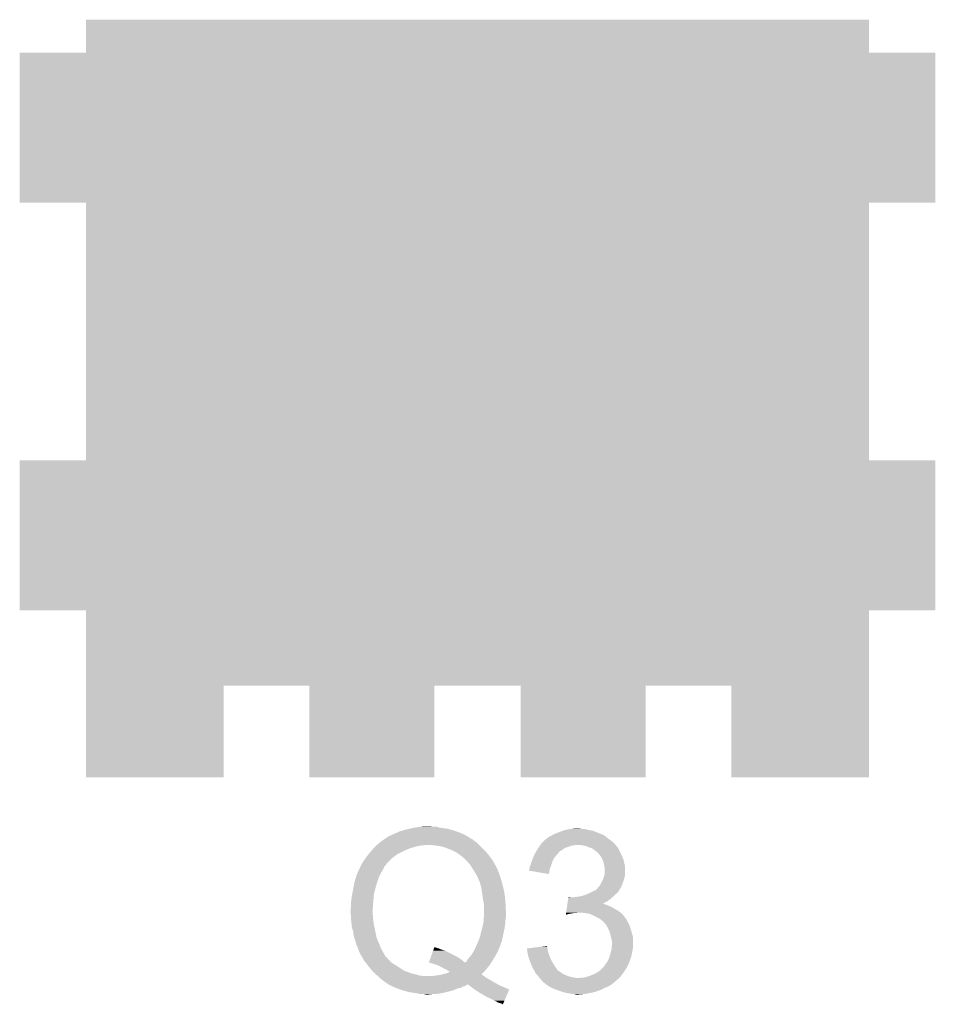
# Model space of a CAD drawing. Extents: x -1.4 to 24.2, y -3.9 to 53.4.
# Tile 30 of 33: x 11.9 to 17.4, y 36.3 to 42.2. Entities that reach past the tile are written whole.
import ezdxf

# ---------------------------------------------------------------- set-up
doc = ezdxf.new("R2010")
doc.units = 0
doc.layers.get('0').update_dxf_attribs({"linetype": 'CONTINUOUS'})
doc.layers.add('BLDC_FOC_CLICK_V100_GTO', color=11, linetype='CONTINUOUS')
doc.layers.add('BLDC_FOC_CLICK_V100_GTS', color=8, linetype='CONTINUOUS')

# ---------------------------------------------------------------- blocks, each defined once
blk = doc.blocks.new('RECTANGLE_53')
blk.add_solid([(0.41275, 0.32639), (0.41275, -0.32639), (-0.41275, 0.32639), (-0.41275, -0.32639)])
blk = doc.blocks.new('RECTANGLE_55')
blk.add_solid([(0.37592, 0.32639), (0.37592, -0.32639), (-0.37592, 0.32639), (-0.37592, -0.32639)])
blk = doc.blocks.new('RECTANGLE_56')
blk.add_solid([(2.35077, 2.00025), (2.35077, -2.00025), (-2.35077, 2.00025), (-2.35077, -2.00025)])
blk = doc.blocks.new('RECTANGLE_57')
blk.add_solid([(0.25019, 0.45085), (0.25019, -0.45085), (-0.25019, 0.45085), (-0.25019, -0.45085)])

msp = doc.modelspace()

# ---------------------------------------------------------------- linework, layer by layer
at = {"layer": 'BLDC_FOC_CLICK_V100_GTO'}
for points in [[(14.08684, 37.3126), (14.107162, 37.32276), (14.53134, 37.3126), (14.51102, 37.32276)], [(14.107162, 37.32276), (14.1224, 37.32784), (14.51102, 37.32276), (14.497476, 37.32784)], [(14.1224, 37.32784), (14.137642, 37.335462), (14.497476, 37.32784), (14.477154, 37.335462)], [(14.137642, 37.335462), (14.146532, 37.338002), (14.477154, 37.335462), (14.47038, 37.338002)], [(14.146532, 37.338002), (14.1732, 37.34562), (14.47038, 37.338002), (14.444476, 37.34562)], [(14.1732, 37.34562), (14.19479, 37.3507), (14.444476, 37.34562), (14.427202, 37.3507)], [(14.19479, 37.3507), (14.21638, 37.35578), (14.427202, 37.3507), (14.391642, 37.35578)], [(14.21638, 37.35578), (14.230772, 37.35832), (14.391642, 37.35578), (14.373862, 37.35832)], [(14.230772, 37.35832), (14.259546, 37.363398), (14.373862, 37.35832), (14.358622, 37.363398)], [(14.259546, 37.363398), (14.259558, 37.3634), (14.358622, 37.363398), (14.333222, 37.3634)], [(14.259558, 37.3634), (14.284958, 37.36594), (14.333222, 37.3634), (14.323062, 37.36594)], [(15.063042, 37.31768), (15.067276, 37.32022), (15.351764, 37.31768), (15.345414, 37.32022)], [(15.067276, 37.32022), (15.09522, 37.33038), (15.345414, 37.32022), (15.32001, 37.33038)], [(15.09522, 37.33038), (15.115026, 37.337998), (15.32001, 37.33038), (15.300962, 37.337998)], [(15.115026, 37.337998), (15.128242, 37.34308), (15.300962, 37.337998), (15.27556, 37.34308)], [(15.128242, 37.34308), (15.15364, 37.34816), (15.27556, 37.34308), (15.25524, 37.34816)], [(15.15364, 37.34816), (15.16634, 37.3507), (15.25524, 37.34816), (15.23492, 37.3507)], [(15.16634, 37.3507), (15.184122, 37.35324), (15.23492, 37.3507), (15.219682, 37.35324)], [(14.001402, 37.25418), (14.025414, 37.274498), (14.61516, 37.25418), (14.592302, 37.274498)], [(14.025414, 37.274498), (14.02842, 37.27704), (14.592302, 37.274498), (14.588066, 37.27704)], [(14.02842, 37.27704), (14.036036, 37.282118), (14.588066, 37.27704), (14.579602, 37.282118)], [(14.036036, 37.282118), (14.047462, 37.289736), (14.579602, 37.282118), (14.571978, 37.289736)], [(14.047462, 37.289736), (14.051278, 37.29228), (14.571978, 37.289736), (14.564356, 37.29228)], [(14.051278, 37.29228), (14.058898, 37.29736), (14.564356, 37.29228), (14.55674, 37.29736)], [(14.058898, 37.29736), (14.062706, 37.299898), (14.55674, 37.29736), (14.554196, 37.299898)], [(14.062706, 37.299898), (14.066522, 37.302442), (14.554196, 37.299898), (14.54962, 37.302442)], [(14.066522, 37.302442), (14.069062, 37.30498), (14.54962, 37.302442), (14.545052, 37.30498)], [(14.069062, 37.30498), (14.071606, 37.304984), (14.545052, 37.30498), (14.545046, 37.304984)], [(14.071606, 37.304984), (14.079216, 37.31006), (14.545046, 37.304984), (14.535912, 37.31006)], [(14.079216, 37.31006), (14.08684, 37.3126), (14.535912, 37.31006), (14.53134, 37.3126)], [(14.986002, 37.259262), (14.99108, 37.26434), (15.429776, 37.259262), (15.425422, 37.26434)], [(14.99108, 37.26434), (15.00632, 37.27958), (15.425422, 37.26434), (15.40764, 37.27958)], [(15.00632, 37.27958), (15.016484, 37.289742), (15.40764, 37.27958), (15.393414, 37.289742)], [(15.016484, 37.289742), (15.021552, 37.29228), (15.393414, 37.289742), (15.38986, 37.29228)], [(15.021552, 37.29228), (15.021556, 37.292282), (15.38986, 37.29228), (15.389858, 37.292282)], [(15.021556, 37.292282), (15.02664, 37.29736), (15.389858, 37.292282), (15.38351, 37.29736)], [(15.02664, 37.29736), (15.034262, 37.30244), (15.38351, 37.29736), (15.37716, 37.30244)], [(15.034262, 37.30244), (15.054574, 37.312598), (15.37716, 37.30244), (15.364462, 37.312598)], [(15.054574, 37.312598), (15.054578, 37.3126), (15.364462, 37.312598), (15.364458, 37.3126)], [(15.054578, 37.3126), (15.05881, 37.31514), (15.364458, 37.3126), (15.356844, 37.31514)], [(15.05881, 37.31514), (15.063032, 37.317674), (15.356844, 37.31514), (15.354306, 37.317674)], [(15.063032, 37.317674), (15.063042, 37.31768), (15.354306, 37.317674), (15.351764, 37.31768)], [(13.952912, 37.20084), (13.96746, 37.218618), (14.127484, 37.20084), (14.163036, 37.218618)], [(13.96746, 37.218618), (13.96979, 37.22116), (14.163036, 37.218618), (14.16812, 37.22116)], [(13.96979, 37.22116), (13.976774, 37.22878), (14.16812, 37.22116), (14.18844, 37.22878)], [(13.976774, 37.22878), (13.983758, 37.2364), (14.18844, 37.22878), (14.206222, 37.2364)], [(13.983758, 37.2364), (13.988414, 37.24148), (14.206222, 37.2364), (14.22654, 37.24148)], [(13.988414, 37.24148), (13.99307, 37.24656), (14.22654, 37.24148), (14.24432, 37.24656)], [(13.99307, 37.24656), (13.9954, 37.2491), (14.24432, 37.24656), (14.25956, 37.2491)], [(13.9954, 37.2491), (13.995402, 37.249102), (14.25956, 37.2491), (14.25957, 37.249102)], [(13.995402, 37.249102), (13.9984, 37.25164), (14.25957, 37.249102), (14.272262, 37.25164)], [(13.9984, 37.25164), (14.001402, 37.25418), (14.284962, 37.25164), (14.295122, 37.25418)], [(14.34592, 37.25164), (14.31036, 37.25418), (14.6177, 37.25164), (14.61516, 37.25418)], [(14.37894, 37.24656), (14.34592, 37.25164), (14.62278, 37.24656), (14.6177, 37.25164)], [(14.409422, 37.238938), (14.37894, 37.24656), (14.630402, 37.238938), (14.62278, 37.24656)], [(14.43482, 37.22878), (14.409422, 37.238938), (14.64056, 37.22878), (14.630402, 37.238938)], [(14.455144, 37.221158), (14.43482, 37.22878), (14.647548, 37.221158), (14.64056, 37.22878)], [(14.46276, 37.21608), (14.455144, 37.221158), (14.652202, 37.21608), (14.647548, 37.221158)], [(14.470386, 37.213538), (14.46276, 37.21608), (14.654532, 37.213538), (14.652202, 37.21608)], [(14.478004, 37.20846), (14.470386, 37.213538), (14.659188, 37.20846), (14.654532, 37.213538)], [(14.480544, 37.208446), (14.478004, 37.20846), (14.6592, 37.208446), (14.659188, 37.20846)], [(14.483094, 37.203382), (14.480544, 37.208446), (14.663842, 37.203382), (14.6592, 37.208446)], [(14.485628, 37.203376), (14.483094, 37.203382), (14.663848, 37.203376), (14.663842, 37.203382)], [(14.49288, 37.1983), (14.485628, 37.203376), (14.6685, 37.1983), (14.663848, 37.203376)], [(14.949378, 37.200838), (14.95382, 37.208454), (15.087598, 37.200838), (15.092676, 37.208454)], [(14.95382, 37.208454), (14.955298, 37.210988), (15.092676, 37.208454), (15.09268, 37.210988)], [(14.955298, 37.210988), (14.962714, 37.2237), (15.09268, 37.210988), (15.113, 37.2237)], [(14.962714, 37.2237), (14.965678, 37.22878), (15.113, 37.2237), (15.12011, 37.22878)], [(14.965678, 37.22878), (14.970756, 37.236398), (15.12011, 37.22878), (15.130776, 37.236398)], [(14.970756, 37.236398), (14.974146, 37.241482), (15.130776, 37.236398), (15.148562, 37.241482)], [(14.974146, 37.241482), (14.979224, 37.249098), (15.148562, 37.241482), (15.168878, 37.249098)], [(14.979224, 37.249098), (14.980918, 37.25164), (15.168878, 37.249098), (15.18412, 37.25164)], [(14.980918, 37.25164), (14.982612, 37.25418), (15.18412, 37.25164), (15.196818, 37.25418)], [(14.982612, 37.25418), (14.986002, 37.259262), (15.43413, 37.25418), (15.429776, 37.259262)], [(15.234918, 37.25164), (15.209522, 37.25418), (15.436308, 37.25164), (15.43413, 37.25418)], [(15.257778, 37.24656), (15.234918, 37.25164), (15.44066, 37.24656), (15.436308, 37.25164)], [(15.275558, 37.23894), (15.257778, 37.24656), (15.44574, 37.23894), (15.44066, 37.24656)], [(15.293342, 37.233862), (15.275558, 37.23894), (15.449126, 37.233862), (15.44574, 37.23894)], [(15.30604, 37.2237), (15.293342, 37.233862), (15.4559, 37.2237), (15.449126, 37.233862)], [(15.309436, 37.221154), (15.30604, 37.2237), (15.455904, 37.221154), (15.4559, 37.2237)], [(15.3162, 37.21608), (15.309436, 37.221154), (15.45929, 37.21608), (15.455904, 37.221154)], [(15.320004, 37.213544), (15.3162, 37.21608), (15.46098, 37.213544), (15.45929, 37.21608)], [(15.323818, 37.211), (15.320004, 37.213544), (15.461998, 37.211), (15.46098, 37.213544)], [(15.332528, 37.20084), (15.323818, 37.211), (15.46606, 37.20084), (15.461998, 37.211)], [(13.906502, 37.134806), (13.91158, 37.142422), (14.056362, 37.134806), (14.060172, 37.142422)], [(13.91158, 37.142422), (13.91285, 37.14496), (14.060172, 37.142422), (14.061442, 37.14496)], [(13.91285, 37.14496), (13.916662, 37.152576), (14.061442, 37.14496), (14.069056, 37.152576)], [(13.916662, 37.152576), (13.92428, 37.16274), (14.069056, 37.152576), (14.07922, 37.16274)], [(13.92428, 37.16274), (13.931668, 37.1729), (14.07922, 37.16274), (14.08938, 37.1729)], [(13.931668, 37.1729), (13.940904, 37.1856), (14.08938, 37.1729), (14.10716, 37.1856)], [(13.940904, 37.1856), (13.9446, 37.19068), (14.10716, 37.1856), (14.113934, 37.19068)], [(13.9446, 37.19068), (13.952912, 37.20084), (14.113934, 37.19068), (14.127484, 37.20084)], [(14.511022, 37.185598), (14.49288, 37.1983), (14.677816, 37.185598), (14.6685, 37.1983)], [(14.53642, 37.16274), (14.511022, 37.185598), (14.69458, 37.16274), (14.677816, 37.185598)], [(14.538678, 37.1602), (14.53642, 37.16274), (14.696442, 37.1602), (14.69458, 37.16274)], [(14.55674, 37.13988), (14.538678, 37.1602), (14.707872, 37.13988), (14.696442, 37.1602)], [(14.925042, 37.13988), (14.932428, 37.160198), (15.050346, 37.13988), (15.05712, 37.160198)], [(14.932428, 37.160198), (14.9352, 37.167818), (15.05712, 37.160198), (15.061472, 37.167818)], [(14.9352, 37.167818), (14.939432, 37.177978), (15.061472, 37.167818), (15.067278, 37.177978)], [(14.939432, 37.177978), (14.944722, 37.190678), (15.067278, 37.177978), (15.077438, 37.190678)], [(14.944722, 37.190678), (14.9479, 37.198302), (15.077438, 37.190678), (15.085062, 37.198302)], [(14.9479, 37.198302), (14.949378, 37.200838), (15.085062, 37.198302), (15.087598, 37.200838)], [(15.33906, 37.19322), (15.332528, 37.20084), (15.46987, 37.19322), (15.46606, 37.20084)], [(15.344504, 37.1856), (15.33906, 37.19322), (15.47368, 37.1856), (15.46987, 37.19322)], [(15.351758, 37.175442), (15.344504, 37.1856), (15.478034, 37.175442), (15.47368, 37.1856)], [(15.355028, 37.167818), (15.351758, 37.175442), (15.4813, 37.167818), (15.478034, 37.175442)], [(15.35938, 37.157662), (15.355028, 37.167818), (15.48384, 37.157662), (15.4813, 37.167818)], [(15.362284, 37.1475), (15.35938, 37.157662), (15.48638, 37.1475), (15.48384, 37.157662)], [(15.36446, 37.139882), (15.362284, 37.1475), (15.487904, 37.139882), (15.48638, 37.1475)], [(13.8811, 37.07892), (13.889466, 37.096702), (14.02207, 37.07892), (14.030962, 37.096702)], [(13.889466, 37.096702), (13.896636, 37.11194), (14.030962, 37.096702), (14.04112, 37.11194)], [(13.896636, 37.11194), (13.90142, 37.122104), (14.04112, 37.11194), (14.045188, 37.122104)], [(13.90142, 37.122104), (13.901424, 37.12464), (14.045188, 37.122104), (14.046204, 37.12464)], [(13.901424, 37.12464), (13.901426, 37.124646), (14.046204, 37.12464), (14.046208, 37.124646)], [(13.901426, 37.124646), (13.90396, 37.127184), (14.046208, 37.124646), (14.048744, 37.127184)], [(13.90396, 37.127184), (13.906502, 37.134804), (14.048744, 37.127184), (14.05636, 37.134804)], [(13.906502, 37.134804), (13.906502, 37.134806), (14.05636, 37.134804), (14.056362, 37.134806)], [(14.570288, 37.11956), (14.55674, 37.13988), (14.7193, 37.11956), (14.707872, 37.13988)], [(14.57198, 37.11702), (14.570288, 37.11956), (14.720572, 37.11702), (14.7193, 37.11956)], [(14.576744, 37.109398), (14.57198, 37.11702), (14.724382, 37.109398), (14.720572, 37.11702)], [(14.583094, 37.099238), (14.576744, 37.109398), (14.72692, 37.099238), (14.724382, 37.109398)], [(14.58468, 37.0967), (14.583094, 37.099238), (14.72819, 37.0967), (14.72692, 37.099238)], [(14.58976, 37.08908), (14.58468, 37.0967), (14.732, 37.08908), (14.72819, 37.0967)], [(14.59484, 37.08146), (14.58976, 37.08908), (14.73505, 37.08146), (14.732, 37.08908)], [(14.91488, 37.099262), (14.914882, 37.106864), (15.03764, 37.099262), (15.038914, 37.106864)], [(15.034234, 37.078924), (14.91488, 37.099262), (15.034234, 37.078924), (15.03764, 37.099262)], [(14.914882, 37.106864), (14.916148, 37.109398), (15.038914, 37.106864), (15.03934, 37.109398)], [(14.916148, 37.109398), (14.91742, 37.111944), (15.03934, 37.109398), (15.040264, 37.111944)], [(14.91742, 37.111944), (14.917422, 37.119564), (15.040264, 37.111944), (15.043036, 37.119564)], [(14.917422, 37.119564), (14.922502, 37.129722), (15.043036, 37.119564), (15.04673, 37.129722)], [(14.922502, 37.129722), (14.924406, 37.13734), (15.04673, 37.129722), (15.0495, 37.13734)], [(14.924406, 37.13734), (14.925042, 37.13988), (15.0495, 37.13734), (15.050346, 37.13988)], [(15.367, 37.12464), (15.36446, 37.139882), (15.490952, 37.12464), (15.487904, 37.139882)], [(15.36751, 37.122098), (15.367, 37.12464), (15.49146, 37.122098), (15.490952, 37.12464)], [(15.36954, 37.111942), (15.36751, 37.122098), (15.49146, 37.111942), (15.49146, 37.122098)], [(15.367846, 37.076378), (15.36954, 37.086542), (15.49146, 37.076378), (15.49146, 37.086542)], [(15.36954, 37.086542), (15.36954, 37.111942), (15.49146, 37.086542), (15.49146, 37.111942)], [(13.86317, 37.01542), (13.86586, 37.030662), (13.99794, 37.01542), (14.00302, 37.030662)], [(13.86586, 37.030662), (13.875484, 37.06114), (14.00302, 37.030662), (14.01318, 37.06114)], [(13.875484, 37.06114), (13.8811, 37.07892), (14.01318, 37.06114), (14.02207, 37.07892)], [(14.59654, 37.076382), (14.59484, 37.08146), (14.73708, 37.076382), (14.73505, 37.08146)], [(14.59739, 37.073838), (14.59654, 37.076382), (14.737928, 37.073838), (14.73708, 37.076382)], [(14.602458, 37.071286), (14.59739, 37.073838), (14.73878, 37.071286), (14.737928, 37.073838)], [(14.602462, 37.066216), (14.602458, 37.071286), (14.74047, 37.066216), (14.73878, 37.071286)], [(14.604806, 37.06114), (14.602462, 37.066216), (14.74216, 37.06114), (14.74047, 37.066216)], [(14.617702, 37.0332), (14.604806, 37.06114), (14.750144, 37.0332), (14.74216, 37.06114)], [(14.61988, 37.02558), (14.617702, 37.0332), (14.75232, 37.02558), (14.750144, 37.0332)], [(14.62786, 36.997638), (14.61988, 37.02558), (14.759306, 36.997638), (14.75232, 37.02558)], [(15.339062, 37.007804), (15.356838, 37.04336), (15.470504, 37.007804), (15.48384, 37.04336)], [(15.356838, 37.04336), (15.35938, 37.048442), (15.48384, 37.04336), (15.485292, 37.048442)], [(15.35938, 37.048442), (15.363612, 37.061138), (15.485292, 37.048442), (15.48892, 37.061138)], [(15.363612, 37.061138), (15.367, 37.0713), (15.48892, 37.061138), (15.490612, 37.0713)], [(15.367, 37.0713), (15.367846, 37.076378), (15.490612, 37.0713), (15.49146, 37.076378)], [(13.853, 36.959542), (13.85824, 36.98748), (13.9827, 36.959542), (13.990318, 36.98748)], [(13.85824, 36.98748), (13.86317, 37.01542), (13.990318, 36.98748), (13.99794, 37.01542)], [(14.629676, 36.98494), (14.62786, 36.997638), (14.76248, 36.98494), (14.759306, 36.997638)], [(14.63294, 36.96208), (14.629676, 36.98494), (14.76756, 36.96208), (14.76248, 36.98494)], [(15.277458, 36.964618), (15.28318, 36.96716), (15.443198, 36.964618), (15.445104, 36.96716)], [(15.28318, 36.96716), (15.298418, 36.974778), (15.445104, 36.96716), (15.45082, 36.974778)], [(15.298418, 36.974778), (15.30857, 36.979854), (15.45082, 36.974778), (15.455894, 36.979854)], [(15.30857, 36.979854), (15.308584, 36.97986), (15.455894, 36.979854), (15.455894, 36.97986)], [(15.308584, 36.97986), (15.311126, 36.979864), (15.455894, 36.97986), (15.455894, 36.979864)], [(15.311126, 36.979864), (15.314928, 36.9824), (15.455894, 36.979864), (15.4559, 36.9824)], [(15.314928, 36.9824), (15.318742, 36.984942), (15.4559, 36.9824), (15.457488, 36.984942)], [(15.318742, 36.984942), (15.326362, 36.9951), (15.457488, 36.984942), (15.463836, 36.9951)], [(15.326362, 36.9951), (15.333976, 37.002718), (15.463836, 36.9951), (15.468598, 37.002718)], [(15.333976, 37.002718), (15.339062, 37.007804), (15.468598, 37.002718), (15.470504, 37.007804)], [(13.84554, 36.91128), (13.84808, 36.92906), (13.97889, 36.91128), (13.98016, 36.92906)], [(13.84554, 36.883342), (13.84554, 36.91128), (13.976894, 36.883342), (13.97889, 36.91128)], [(13.84808, 36.92906), (13.85062, 36.94684), (13.98016, 36.92906), (13.98164, 36.94684)], [(13.85062, 36.94684), (13.853, 36.959542), (13.98164, 36.94684), (13.9827, 36.959542)], [(14.632942, 36.962078), (14.63294, 36.96208), (14.76756, 36.962078), (14.76756, 36.96208)], [(14.63802, 36.92906), (14.632942, 36.962078), (14.771036, 36.92906), (14.76756, 36.962078)], [(14.64056, 36.91636), (14.63802, 36.92906), (14.772374, 36.91636), (14.771036, 36.92906)], [(14.640984, 36.91382), (14.64056, 36.91636), (14.77264, 36.91382), (14.772374, 36.91636)], [(14.6431, 36.901118), (14.640984, 36.91382), (14.773246, 36.901118), (14.77264, 36.91382)], [(15.145308, 36.90112), (15.147126, 36.91382), (15.356948, 36.90112), (15.382238, 36.91382)], [(15.147126, 36.91382), (15.148942, 36.92652), (15.382238, 36.91382), (15.400022, 36.92652)], [(15.148942, 36.92652), (15.15076, 36.93922), (15.400022, 36.92652), (15.414836, 36.93922)], [(15.15076, 36.93922), (15.151122, 36.941758), (15.163804, 36.93922), (15.158724, 36.941758)], [(15.151122, 36.941758), (15.151124, 36.94176), (15.158724, 36.941758), (15.151124, 36.94176)], [(15.181582, 36.93922), (15.19682, 36.94176), (15.414836, 36.93922), (15.4178, 36.94176)], [(15.19682, 36.94176), (15.21714, 36.9443), (15.4178, 36.94176), (15.42034, 36.9443)], [(15.21714, 36.9443), (15.237458, 36.94938), (15.42034, 36.9443), (15.42542, 36.94938)], [(15.237458, 36.94938), (15.252698, 36.95446), (15.42542, 36.94938), (15.4305, 36.95446)], [(15.252698, 36.95446), (15.260318, 36.957), (15.4305, 36.95446), (15.433674, 36.957)], [(15.260318, 36.957), (15.277458, 36.964618), (15.433674, 36.957), (15.443198, 36.964618)], [(13.843, 36.873182), (13.84554, 36.883342), (13.976168, 36.873182), (13.976894, 36.883342)], [(13.843, 36.85794), (13.843, 36.873182), (13.97508, 36.85794), (13.976168, 36.873182)], [(13.84389, 36.840162), (13.843, 36.85794), (13.97508, 36.840162), (13.97508, 36.85794)], [(14.6431, 36.86048), (14.6431, 36.901118), (14.77518, 36.86048), (14.773246, 36.901118)], [(14.6431, 36.81984), (14.6431, 36.86048), (14.77518, 36.81984), (14.77518, 36.86048)], [(15.137312, 36.84524), (15.137676, 36.84778), (15.199358, 36.84524), (15.209518, 36.84778)], [(15.137676, 36.84778), (15.13913, 36.85794), (15.46388, 36.84778), (15.450814, 36.85794)], [(15.13913, 36.85794), (15.142764, 36.88334), (15.450814, 36.85794), (15.405102, 36.88334)], [(15.142764, 36.88334), (15.143854, 36.89096), (15.405102, 36.88334), (15.387318, 36.89096)], [(15.143854, 36.89096), (15.144944, 36.89858), (15.387318, 36.89096), (15.364464, 36.89858)], [(15.144944, 36.89858), (15.145306, 36.901114), (15.364464, 36.89858), (15.361926, 36.901114)], [(15.145306, 36.901114), (15.145308, 36.90112), (15.361926, 36.901114), (15.356948, 36.90112)], [(15.250162, 36.84524), (15.222222, 36.84778), (15.467148, 36.84524), (15.46388, 36.84778)], [(13.844524, 36.827462), (13.84389, 36.840162), (13.97762, 36.827462), (13.97508, 36.840162)], [(13.845286, 36.812222), (13.844524, 36.827462), (13.97762, 36.812222), (13.97762, 36.827462)], [(13.84554, 36.80714), (13.845286, 36.812222), (13.978346, 36.80714), (13.97762, 36.812222)], [(13.846878, 36.79444), (13.84554, 36.80714), (13.98016, 36.79444), (13.978346, 36.80714)], [(13.849016, 36.77412), (13.846878, 36.79444), (13.9827, 36.77412), (13.98016, 36.79444)], [(14.64056, 36.78682), (14.640754, 36.78936), (14.772276, 36.78682), (14.77264, 36.78936)], [(14.640754, 36.78936), (14.641732, 36.802058), (14.77264, 36.78936), (14.77264, 36.802058)], [(14.641732, 36.802058), (14.642904, 36.817298), (14.77264, 36.802058), (14.77518, 36.817298)], [(14.642904, 36.817298), (14.6431, 36.81984), (14.77518, 36.817298), (14.77518, 36.81984)], [(15.135864, 36.835114), (15.136586, 36.84016), (15.135864, 36.835114), (15.15618, 36.84016)], [(15.136586, 36.84016), (15.137312, 36.84524), (15.15618, 36.84016), (15.186658, 36.84524)], [(15.278098, 36.84016), (15.250162, 36.84524), (15.47368, 36.84016), (15.467148, 36.84524)], [(15.278104, 36.840158), (15.278098, 36.84016), (15.473682, 36.840158), (15.47368, 36.84016)], [(15.30096, 36.83), (15.278104, 36.840158), (15.481584, 36.83), (15.473682, 36.840158)], [(15.326362, 36.8173), (15.30096, 36.83), (15.491462, 36.8173), (15.481584, 36.83)], [(15.331442, 36.81476), (15.326362, 36.8173), (15.494, 36.81476), (15.491462, 36.8173)], [(15.336518, 36.812222), (15.331442, 36.81476), (15.495692, 36.812222), (15.494, 36.81476)], [(15.342874, 36.807138), (15.336518, 36.812222), (15.49908, 36.807138), (15.495692, 36.812222)], [(15.34922, 36.80206), (15.342874, 36.807138), (15.50162, 36.80206), (15.49908, 36.807138)], [(15.35684, 36.79698), (15.34922, 36.80206), (15.504162, 36.79698), (15.50162, 36.80206)], [(15.359382, 36.79444), (15.35684, 36.79698), (15.505432, 36.79444), (15.504162, 36.79698)], [(15.361604, 36.791902), (15.359382, 36.79444), (15.5067, 36.791902), (15.505432, 36.79444)], [(15.37716, 36.774118), (15.361604, 36.791902), (15.51686, 36.774118), (15.5067, 36.791902)], [(13.85062, 36.758882), (13.849016, 36.77412), (13.986088, 36.758882), (13.9827, 36.77412)], [(13.852908, 36.75126), (13.85062, 36.758882), (13.98778, 36.75126), (13.986088, 36.758882)], [(13.85824, 36.733482), (13.852908, 36.75126), (13.991524, 36.733482), (13.98778, 36.75126)], [(13.86078, 36.713162), (13.85824, 36.733482), (13.995802, 36.713162), (13.991524, 36.733482)], [(14.62532, 36.72332), (14.63294, 36.7538), (14.761028, 36.72332), (14.767558, 36.7538)], [(14.63294, 36.753802), (14.64056, 36.78682), (14.76756, 36.753802), (14.772276, 36.78682)], [(14.63294, 36.7538), (14.63294, 36.753802), (14.767558, 36.7538), (14.76756, 36.753802)], [(15.37716, 36.774116), (15.37716, 36.774118), (15.516862, 36.774116), (15.51686, 36.774118)], [(15.38986, 36.75126), (15.37716, 36.774116), (15.52448, 36.75126), (15.516862, 36.774116)], [(15.400018, 36.728402), (15.38986, 36.75126), (15.531338, 36.728402), (15.52448, 36.75126)], [(15.400584, 36.72586), (15.400018, 36.728402), (15.5321, 36.72586), (15.531338, 36.728402)], [(13.86332, 36.703002), (13.86078, 36.713162), (13.99794, 36.703002), (13.995802, 36.713162)], [(13.86586, 36.692842), (13.86332, 36.703002), (14.001328, 36.692842), (13.99794, 36.703002)], [(13.871304, 36.68014), (13.86586, 36.692842), (14.00556, 36.68014), (14.001328, 36.692842)], [(13.873478, 36.675062), (13.871304, 36.68014), (14.007818, 36.675062), (14.00556, 36.68014)], [(13.87602, 36.657284), (13.873478, 36.675062), (14.01572, 36.657284), (14.007818, 36.675062)], [(14.596248, 36.644576), (14.60754, 36.66998), (14.73962, 36.644576), (14.74869, 36.66998)], [(14.60754, 36.66998), (14.611604, 36.68014), (14.74869, 36.66998), (14.752318, 36.68014)], [(14.611604, 36.68014), (14.6177, 36.695378), (14.752318, 36.68014), (14.755366, 36.695378)], [(14.6177, 36.695378), (14.623934, 36.71824), (14.755366, 36.695378), (14.75994, 36.71824)], [(14.623934, 36.71824), (14.62532, 36.72332), (14.75994, 36.71824), (14.761028, 36.72332)], [(15.4051, 36.705538), (15.400584, 36.72586), (15.537182, 36.705538), (15.5321, 36.72586)], [(15.408004, 36.695378), (15.4051, 36.705538), (15.53972, 36.695378), (15.537182, 36.705538)], [(15.41018, 36.687762), (15.408004, 36.695378), (15.53972, 36.687762), (15.53972, 36.695378)], [(15.41272, 36.672522), (15.41018, 36.687762), (15.53972, 36.672522), (15.53972, 36.687762)], [(15.41272, 36.657278), (15.41272, 36.672522), (15.53972, 36.657278), (15.53972, 36.672522)], [(13.876022, 36.65728), (13.87602, 36.657284), (14.01572, 36.65728), (14.01572, 36.657284)], [(13.88364, 36.64204), (13.876022, 36.65728), (14.021816, 36.64204), (14.01572, 36.65728)], [(13.887704, 36.63188), (13.88364, 36.64204), (14.02588, 36.63188), (14.021816, 36.64204)], [(13.888718, 36.629342), (13.887704, 36.63188), (14.027292, 36.629342), (14.02588, 36.63188)], [(13.891258, 36.619182), (13.888718, 36.629342), (14.032936, 36.619182), (14.027292, 36.629342)], [(13.90142, 36.59886), (13.891258, 36.619182), (14.044226, 36.59886), (14.032936, 36.619182)], [(14.32759, 36.5887), (14.33859, 36.619182), (14.47038, 36.5887), (14.409418, 36.619182)], [(14.33859, 36.619182), (14.34134, 36.6268), (14.409418, 36.619182), (14.38402, 36.6268)], [(14.34134, 36.6268), (14.343174, 36.631882), (14.38402, 36.6268), (14.373858, 36.631882)], [(14.343174, 36.631882), (14.34409, 36.63442), (14.373858, 36.631882), (14.363702, 36.63442)], [(14.34409, 36.63442), (14.345006, 36.63696), (14.363702, 36.63442), (14.35608, 36.63696)], [(14.345006, 36.63696), (14.345918, 36.639484), (14.35608, 36.63696), (14.35103, 36.639484)], [(14.345918, 36.639484), (14.350996, 36.6395), (14.35103, 36.639484), (14.350996, 36.6395)], [(14.57851, 36.60902), (14.584316, 36.61918), (14.72438, 36.60902), (14.72946, 36.61918)], [(14.584316, 36.61918), (14.58722, 36.62426), (14.72946, 36.61918), (14.731152, 36.62426)], [(14.58722, 36.62426), (14.591734, 36.634418), (14.731152, 36.62426), (14.73454, 36.634418)], [(14.591734, 36.634418), (14.59399, 36.639496), (14.73454, 36.634418), (14.737078, 36.639496)], [(14.59399, 36.639496), (14.595118, 36.642034), (14.737078, 36.639496), (14.739614, 36.642034)], [(14.595118, 36.642034), (14.596248, 36.644576), (14.739614, 36.642034), (14.73962, 36.644576)], [(14.9022, 36.631876), (14.942064, 36.636958), (15.025796, 36.631876), (15.024102, 36.636958)], [(14.902482, 36.629336), (14.9022, 36.631876), (15.02664, 36.629336), (15.025796, 36.631876)], [(14.903322, 36.621718), (14.902482, 36.629336), (15.02664, 36.621718), (15.02664, 36.629336)], [(14.90444, 36.611562), (14.903322, 36.621718), (15.02918, 36.611562), (15.02664, 36.621718)], [(14.90472, 36.609022), (14.90444, 36.611562), (15.030028, 36.609022), (15.02918, 36.611562)], [(14.942064, 36.636958), (14.981914, 36.642038), (15.024102, 36.636958), (15.0241, 36.642038)], [(14.981914, 36.642038), (15.001806, 36.644574), (15.0241, 36.642038), (15.021566, 36.644574)], [(15.001806, 36.644574), (15.02156, 36.647092), (15.021566, 36.644574), (15.02156, 36.647092)], [(15.403252, 36.6014), (15.41018, 36.626802), (15.5321, 36.6014), (15.53718, 36.626802)], [(15.41018, 36.626802), (15.411238, 36.639498), (15.53718, 36.626802), (15.53972, 36.639498)], [(15.411238, 36.639498), (15.41272, 36.657278), (15.53972, 36.639498), (15.53972, 36.657278)], [(13.908562, 36.586164), (13.90142, 36.59886), (14.051278, 36.586164), (14.044226, 36.59886)], [(13.91856, 36.568388), (13.908562, 36.586164), (14.069054, 36.568388), (14.051278, 36.586164)], [(13.91999, 36.565846), (13.91856, 36.568388), (14.06906, 36.565846), (14.069054, 36.568388)], [(13.921422, 36.563302), (13.91999, 36.565846), (14.071598, 36.563302), (14.06906, 36.565846)], [(13.924278, 36.558222), (13.921422, 36.563302), (14.079218, 36.558222), (14.071598, 36.563302)], [(13.930266, 36.550602), (13.924278, 36.558222), (14.084298, 36.550602), (14.079218, 36.558222)], [(14.312924, 36.548064), (14.321174, 36.570922), (14.528794, 36.548064), (14.500858, 36.570922)], [(14.321174, 36.570922), (14.32759, 36.5887), (14.500858, 36.570922), (14.47038, 36.5887)], [(14.536412, 36.550598), (14.541498, 36.558218), (14.689972, 36.550598), (14.694822, 36.558218)], [(14.541498, 36.558218), (14.542768, 36.56076), (14.694822, 36.558218), (14.69644, 36.56076)], [(14.542768, 36.56076), (14.546578, 36.568374), (14.69644, 36.56076), (14.701008, 36.568374)], [(14.546578, 36.568374), (14.55674, 36.57854), (14.701008, 36.568374), (14.707108, 36.57854)], [(14.55674, 36.57854), (14.562836, 36.58616), (14.707108, 36.57854), (14.71168, 36.58616)], [(14.562836, 36.58616), (14.5669, 36.59124), (14.71168, 36.58616), (14.714502, 36.59124)], [(14.5669, 36.59124), (14.57706, 36.60648), (14.714502, 36.59124), (14.722968, 36.60648)], [(14.57706, 36.60648), (14.57851, 36.60902), (14.722968, 36.60648), (14.72438, 36.60902)], [(14.909236, 36.5887), (14.90472, 36.609022), (15.0368, 36.5887), (15.030028, 36.609022)], [(14.9098, 36.586162), (14.909236, 36.5887), (15.037816, 36.586162), (15.0368, 36.5887)], [(14.917422, 36.563298), (14.9098, 36.586162), (15.04696, 36.563298), (15.037816, 36.586162)], [(14.9225, 36.54806), (14.917422, 36.563298), (15.055428, 36.54806), (15.04696, 36.563298)], [(15.382964, 36.550602), (15.38478, 36.553142), (15.51686, 36.550602), (15.517766, 36.553142)], [(15.38478, 36.553142), (15.394942, 36.573462), (15.517766, 36.553142), (15.525022, 36.573462)], [(15.394942, 36.573462), (15.39875, 36.58616), (15.525022, 36.573462), (15.529558, 36.58616)], [(15.39875, 36.58616), (15.40256, 36.59886), (15.529558, 36.58616), (15.531676, 36.59886)], [(15.40256, 36.59886), (15.403252, 36.6014), (15.531676, 36.59886), (15.5321, 36.6014)], [(13.936256, 36.54298), (13.930266, 36.550602), (14.09446, 36.54298), (14.084298, 36.550602)], [(13.94823, 36.52774), (13.936256, 36.54298), (14.119862, 36.52774), (14.09446, 36.54298)], [(13.95222, 36.52266), (13.94823, 36.52774), (14.127482, 36.52266), (14.119862, 36.52774)], [(13.96492, 36.50742), (13.95222, 36.52266), (14.15034, 36.50742), (14.127482, 36.52266)], [(13.973388, 36.49726), (13.96492, 36.50742), (14.168118, 36.49726), (14.15034, 36.50742)], [(13.977618, 36.492182), (13.973388, 36.49726), (14.181662, 36.492182), (14.168118, 36.49726)], [(13.988794, 36.482022), (13.977618, 36.492182), (14.208758, 36.482022), (14.181662, 36.492182)], [(14.312922, 36.54806), (14.312924, 36.548064), (14.531336, 36.54806), (14.528794, 36.548064)], [(14.312922, 36.548056), (14.312922, 36.54806), (14.688354, 36.548056), (14.688358, 36.54806)], [(14.3383, 36.54044), (14.312922, 36.548056), (14.683508, 36.54044), (14.688354, 36.548056)], [(14.361158, 36.53282), (14.3383, 36.54044), (14.67866, 36.53282), (14.683508, 36.54044)], [(14.38402, 36.52266), (14.361158, 36.53282), (14.670346, 36.52266), (14.67866, 36.53282)], [(14.4018, 36.5125), (14.38402, 36.52266), (14.662032, 36.5125), (14.670346, 36.52266)], [(14.417036, 36.504882), (14.4018, 36.5125), (14.6558, 36.504882), (14.662032, 36.5125)], [(14.417038, 36.50488), (14.417036, 36.504882), (14.655798, 36.50488), (14.6558, 36.504882)], [(14.42974, 36.497262), (14.417038, 36.50488), (14.648876, 36.497262), (14.655798, 36.50488)], [(14.417038, 36.48202), (14.439796, 36.49214), (14.63503, 36.48202), (14.644224, 36.49214)], [(14.437364, 36.49218), (14.42974, 36.497262), (14.64426, 36.49218), (14.648876, 36.497262)], [(14.439796, 36.49214), (14.437364, 36.49218), (14.644224, 36.49214), (14.64426, 36.49218)], [(14.531336, 36.54806), (14.536412, 36.550598), (14.688358, 36.54806), (14.689972, 36.550598)], [(14.925766, 36.54044), (14.9225, 36.54806), (15.05966, 36.54044), (15.055428, 36.54806)], [(14.935564, 36.51758), (14.925766, 36.54044), (15.0749, 36.51758), (15.05966, 36.54044)], [(14.93774, 36.512502), (14.935564, 36.51758), (15.078712, 36.512502), (15.0749, 36.51758)], [(14.94536, 36.499798), (14.93774, 36.512502), (15.088246, 36.499798), (15.078712, 36.512502)], [(14.94663, 36.49726), (14.94536, 36.499798), (15.09015, 36.49726), (15.088246, 36.499798)], [(14.946632, 36.497256), (14.94663, 36.49726), (15.092686, 36.497256), (15.09015, 36.49726)], [(14.94917, 36.49218), (14.946632, 36.497256), (15.1003, 36.49218), (15.092686, 36.497256)], [(14.952978, 36.484562), (14.94917, 36.49218), (15.110458, 36.484562), (15.1003, 36.49218)], [(15.308582, 36.47948), (15.331436, 36.492182), (15.476218, 36.47948), (15.48529, 36.492182)], [(15.331436, 36.492182), (15.337152, 36.497262), (15.48529, 36.492182), (15.48892, 36.497262)], [(15.337152, 36.497262), (15.3543, 36.5125), (15.48892, 36.497262), (15.498442, 36.5125)], [(15.3543, 36.5125), (15.359382, 36.517582), (15.498442, 36.5125), (15.50162, 36.517582)], [(15.359382, 36.517582), (15.364462, 36.522662), (15.50162, 36.517582), (15.50416, 36.522662)], [(15.364462, 36.522662), (15.370554, 36.53282), (15.50416, 36.522662), (15.50924, 36.53282)], [(15.370554, 36.53282), (15.372078, 36.53536), (15.50924, 36.53282), (15.510328, 36.53536)], [(15.372078, 36.53536), (15.382964, 36.550602), (15.510328, 36.53536), (15.51686, 36.550602)], [(13.994386, 36.47694), (13.988794, 36.482022), (14.234158, 36.47694), (14.208758, 36.482022)], [(14.002764, 36.469322), (13.994386, 36.47694), (14.257018, 36.469322), (14.234158, 36.47694)], [(14.00556, 36.46678), (14.002764, 36.469322), (14.28242, 36.46678), (14.257018, 36.469322)], [(14.005566, 36.466776), (14.00556, 36.46678), (14.645638, 36.466776), (14.645628, 36.46678)], [(14.014134, 36.45916), (14.005566, 36.466776), (14.65326, 36.45916), (14.645638, 36.466776)], [(14.019846, 36.454082), (14.014134, 36.45916), (14.660878, 36.454082), (14.65326, 36.45916)], [(14.02842, 36.44646), (14.019846, 36.454082), (14.674598, 36.44646), (14.660878, 36.454082)], [(14.035194, 36.44138), (14.02842, 36.44646), (14.68374, 36.44138), (14.674598, 36.44646)], [(14.04874, 36.43122), (14.035194, 36.44138), (14.700674, 36.43122), (14.68374, 36.44138)], [(14.335758, 36.46678), (14.351, 36.46932), (14.645628, 36.46678), (14.638022, 36.46932)], [(14.351, 36.46932), (14.373858, 36.47186), (14.638022, 36.46932), (14.63295, 36.47186)], [(14.373858, 36.47186), (14.373866, 36.471862), (14.63295, 36.47186), (14.632946, 36.471862)], [(14.373866, 36.471862), (14.39413, 36.476928), (14.632946, 36.471862), (14.630406, 36.476928)], [(14.39413, 36.476928), (14.39418, 36.47694), (14.630406, 36.476928), (14.630416, 36.47694)], [(14.39418, 36.47694), (14.417038, 36.48202), (14.630416, 36.47694), (14.63503, 36.48202)], [(14.952982, 36.484558), (14.952978, 36.484562), (15.110462, 36.484558), (15.110458, 36.484562)], [(14.959076, 36.47694), (14.952982, 36.484558), (15.123162, 36.47694), (15.110462, 36.484558)], [(14.963138, 36.471862), (14.959076, 36.47694), (15.13501, 36.471862), (15.123162, 36.47694)], [(14.96568, 36.46932), (14.963138, 36.471862), (15.14094, 36.46932), (15.13501, 36.471862)], [(14.970758, 36.46424), (14.96568, 36.46932), (15.154488, 36.46424), (15.14094, 36.46932)], [(14.972664, 36.4617), (14.970758, 36.46424), (15.161262, 36.4617), (15.154488, 36.46424)], [(14.976476, 36.45662), (14.972664, 36.4617), (15.186658, 36.45662), (15.161262, 36.4617)], [(14.97838, 36.454082), (14.976476, 36.45662), (15.212038, 36.454082), (15.186658, 36.45662)], [(14.978382, 36.45408), (14.97838, 36.454082), (15.212058, 36.45408), (15.212038, 36.454082)], [(14.985998, 36.446456), (14.978382, 36.45408), (15.448274, 36.446456), (15.455898, 36.45408)], [(14.987268, 36.44392), (14.985998, 36.446456), (15.445738, 36.44392), (15.448274, 36.446456)], [(14.987272, 36.443914), (14.987268, 36.44392), (15.443194, 36.443914), (15.445738, 36.44392)], [(14.988538, 36.441384), (14.987272, 36.443914), (15.440664, 36.441384), (15.443194, 36.443914)], [(14.993622, 36.4363), (14.988538, 36.441384), (15.43558, 36.4363), (15.440664, 36.441384)], [(14.998702, 36.431218), (14.993622, 36.4363), (15.427958, 36.431218), (15.43558, 36.4363)], [(15.212058, 36.45408), (15.219684, 36.454082), (15.455898, 36.45408), (15.4559, 36.454082)], [(15.219684, 36.454082), (15.224764, 36.45662), (15.4559, 36.454082), (15.458438, 36.45662)], [(15.242544, 36.45662), (15.260312, 36.461698), (15.458438, 36.45662), (15.463518, 36.461698)], [(15.260312, 36.461698), (15.26032, 36.4617), (15.463518, 36.461698), (15.463518, 36.4617)], [(15.26032, 36.4617), (15.28318, 36.46932), (15.463518, 36.4617), (15.468962, 36.46932)], [(15.28318, 36.46932), (15.308582, 36.47948), (15.468962, 36.46932), (15.476218, 36.47948)], [(14.05636, 36.42614), (14.04874, 36.43122), (14.70914, 36.42614), (14.700674, 36.43122)], [(14.061434, 36.421066), (14.05636, 36.42614), (14.718444, 36.421066), (14.70914, 36.42614)], [(14.063978, 36.42106), (14.061434, 36.421066), (14.718454, 36.42106), (14.718444, 36.421066)], [(14.066524, 36.418522), (14.063978, 36.42106), (14.723108, 36.418522), (14.718454, 36.42106)], [(14.071608, 36.41598), (14.066524, 36.418522), (14.727768, 36.41598), (14.723108, 36.418522)], [(14.07162, 36.415974), (14.071608, 36.41598), (14.544034, 36.415974), (14.54658, 36.41598)], [(14.07669, 36.413438), (14.07162, 36.415974), (14.541496, 36.413438), (14.544034, 36.415974)], [(14.08177, 36.410898), (14.07669, 36.413438), (14.536418, 36.410898), (14.541496, 36.413438)], [(14.091928, 36.405818), (14.08177, 36.410898), (14.528802, 36.405818), (14.536418, 36.410898)], [(14.097006, 36.403278), (14.091928, 36.405818), (14.516096, 36.403278), (14.528802, 36.405818)], [(14.10716, 36.3982), (14.097006, 36.403278), (14.509328, 36.3982), (14.516096, 36.403278)], [(14.113938, 36.395658), (14.10716, 36.3982), (14.505942, 36.395658), (14.509328, 36.3982)], [(14.120712, 36.393118), (14.113938, 36.395658), (14.490698, 36.393118), (14.505942, 36.395658)], [(14.13425, 36.38804), (14.120712, 36.393118), (14.47546, 36.38804), (14.490698, 36.393118)], [(14.1478, 36.382958), (14.13425, 36.38804), (14.465296, 36.382958), (14.47546, 36.38804)], [(14.156438, 36.380418), (14.1478, 36.382958), (14.460218, 36.380418), (14.465296, 36.382958)], [(14.190978, 36.37026), (14.156438, 36.380418), (14.419582, 36.37026), (14.460218, 36.380418)], [(14.553508, 36.4109), (14.54658, 36.41598), (14.73708, 36.4109), (14.727768, 36.41598)], [(14.570826, 36.3982), (14.553508, 36.4109), (14.76756, 36.3982), (14.73708, 36.4109)], [(14.58468, 36.38804), (14.570826, 36.3982), (14.789864, 36.38804), (14.76756, 36.3982)], [(14.588526, 36.385476), (14.58468, 36.38804), (14.795492, 36.385476), (14.789864, 36.38804)], [(14.62278, 36.36264), (14.588526, 36.385476), (14.785698, 36.36264), (14.795492, 36.385476)], [(15.007844, 36.4236), (14.998702, 36.431218), (15.420338, 36.4236), (15.427958, 36.431218)], [(15.01394, 36.41852), (15.007844, 36.4236), (15.413566, 36.41852), (15.420338, 36.4236)], [(15.0175, 36.415978), (15.01394, 36.41852), (15.410178, 36.415978), (15.413566, 36.41852)], [(15.028164, 36.40836), (15.0175, 36.415978), (15.39748, 36.40836), (15.410178, 36.415978)], [(15.031718, 36.40582), (15.028164, 36.40836), (15.3924, 36.40582), (15.39748, 36.40836)], [(15.040608, 36.40074), (15.031718, 36.40582), (15.38224, 36.40074), (15.3924, 36.40582)], [(15.049498, 36.39566), (15.040608, 36.40074), (15.370384, 36.39566), (15.38224, 36.40074)], [(15.055426, 36.39312), (15.049498, 36.39566), (15.364458, 36.39312), (15.370384, 36.39566)], [(15.067282, 36.38804), (15.055426, 36.39312), (15.355568, 36.38804), (15.364458, 36.39312)], [(15.081512, 36.382958), (15.067282, 36.38804), (15.346678, 36.382958), (15.355568, 36.38804)], [(15.09573, 36.37788), (15.081512, 36.382958), (15.3289, 36.37788), (15.346678, 36.382958)], [(15.10284, 36.37534), (15.09573, 36.37788), (15.322126, 36.37534), (15.3289, 36.37788)], [(15.11935, 36.37026), (15.10284, 36.37534), (15.308578, 36.37026), (15.322126, 36.37534)], [(14.226538, 36.36518), (14.190978, 36.37026), (14.39926, 36.36518), (14.419582, 36.37026)], [(14.244318, 36.36264), (14.226538, 36.36518), (14.384018, 36.36264), (14.39926, 36.36518)], [(14.259558, 36.357562), (14.244318, 36.36264), (14.35355, 36.357562), (14.384018, 36.36264)], [(14.284958, 36.35756), (14.259558, 36.357562), (14.353538, 36.35756), (14.35355, 36.357562)], [(14.295118, 36.35502), (14.284958, 36.35756), (14.307818, 36.35502), (14.33068, 36.35756)], [(14.658342, 36.34232), (14.62278, 36.36264), (14.776984, 36.34232), (14.785698, 36.36264)], [(14.691358, 36.32708), (14.658342, 36.34232), (14.77045, 36.32708), (14.776984, 36.34232)], [(14.704058, 36.31946), (14.691358, 36.32708), (14.767182, 36.31946), (14.77045, 36.32708)], [(14.716766, 36.31438), (14.704058, 36.31946), (14.765004, 36.31438), (14.767182, 36.31946)], [(14.729458, 36.30676), (14.716766, 36.31438), (14.761736, 36.30676), (14.765004, 36.31438)], [(15.135858, 36.36518), (15.11935, 36.37026), (15.28572, 36.36518), (15.308578, 36.37026)], [(15.16634, 36.3601), (15.135858, 36.36518), (15.26032, 36.3601), (15.28572, 36.36518)], [(15.179038, 36.35756), (15.16634, 36.3601), (15.23746, 36.35756), (15.26032, 36.3601)], [(15.196818, 36.355022), (15.189196, 36.35756), (15.209542, 36.355022), (15.23746, 36.35756)], [(15.209522, 36.35502), (15.196818, 36.355022), (15.209522, 36.35502), (15.209542, 36.355022)], [(14.737082, 36.30422), (14.729458, 36.30676), (14.760646, 36.30422), (14.761736, 36.30676)], [(14.747238, 36.301682), (14.737082, 36.30422), (14.759558, 36.301682), (14.760646, 36.30422)], [(14.752316, 36.299142), (14.747238, 36.301682), (14.75847, 36.299142), (14.759558, 36.301682)], [(14.754854, 36.296606), (14.752316, 36.299142), (14.757382, 36.296606), (14.75847, 36.299142)], [(14.75738, 36.2966), (14.754854, 36.296606), (14.75738, 36.2966), (14.757382, 36.296606)]]:
    msp.add_solid(points, dxfattribs=at)

# ---------------------------------------------------------------- block references
at = {"layer": 'BLDC_FOC_CLICK_V100_GTS'}
for name, p in [('RECTANGLE_56', (14.605, 40.21074)), ('RECTANGLE_57', (12.10564, 41.56202)), ('RECTANGLE_57', (17.10436, 41.56202)), ('RECTANGLE_57', (12.10564, 39.11346)), ('RECTANGLE_57', (17.10436, 39.11346)), ('RECTANGLE_53', (12.66698, 37.9857)), ('RECTANGLE_55', (13.97, 37.9857)), ('RECTANGLE_55', (15.24, 37.9857)), ('RECTANGLE_53', (16.54302, 37.9857))]:
    msp.add_blockref(name, p, dxfattribs=at)

doc.saveas('drawing.dxf')
